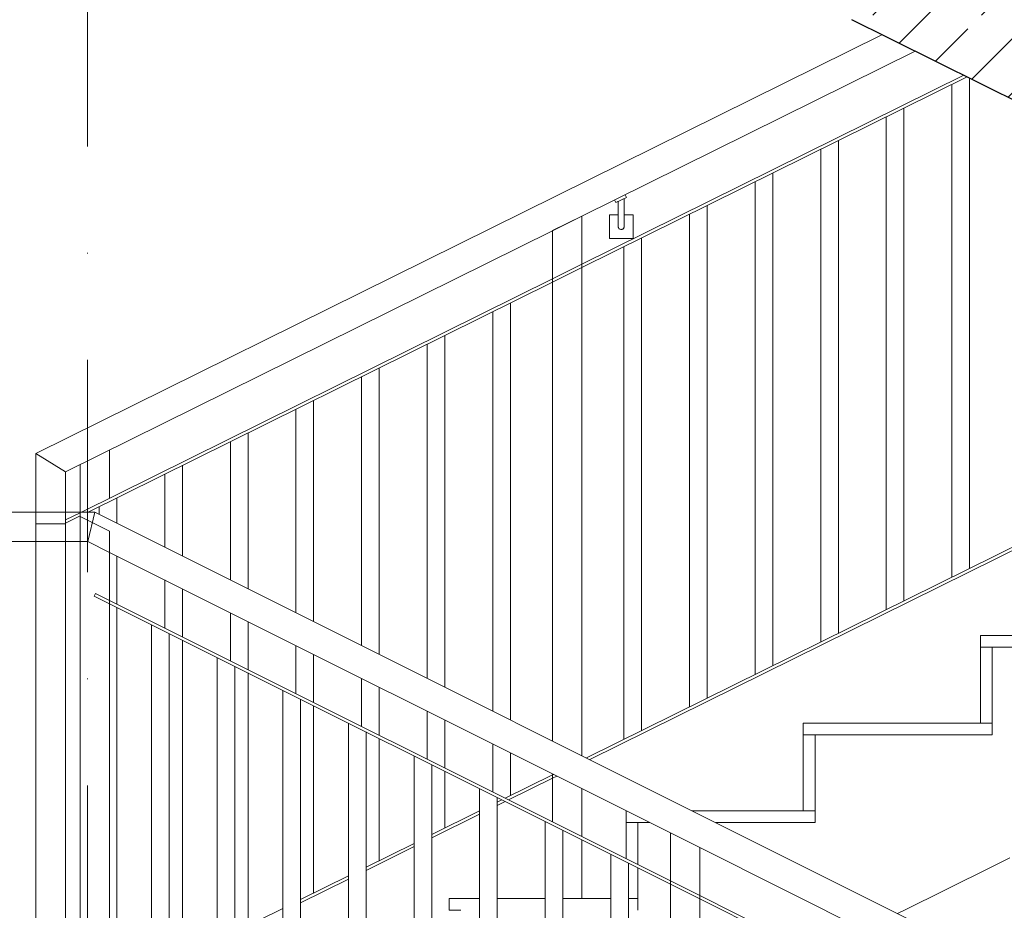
# Model space of a CAD drawing. Header units: centimetres. Extents: x -1103 to 10505, y -997 to 1780.
# Tile 74 of 107: x 8968 to 9135, y 581 to 731. Entities that reach past the tile are written whole.
import ezdxf
from ezdxf.enums import TextEntityAlignment as Align

# ---------------------------------------------------------------- set-up
doc = ezdxf.new("R2010")
doc.units = ezdxf.units.CM
doc.header["$LTSCALE"] = 0.1
doc.header["$MEASUREMENT"] = 0
doc.linetypes.add('Kropki i Kreski', pattern=[720, 360, -180, 0, -180])
doc.linetypes.add('Wipeout_Contour', pattern=[1000, 0, -1000])
for name, color, linetype in [('2_barierki.K_IR', 7, 'Continuous'), ('2_schody.K_IR', 7, 'Continuous'), ('4_osie.ISTN', 7, 'Continuous')]:
    doc.layers.add(name, color=color, linetype=linetype)
doc.styles.add('GENERATED_STYLE_1', font='txt')

# ---------------------------------------------------------------- blocks, each defined once
blk = doc.blocks.new('ElemPrzekroju_803_2', base_point=(10358.23, -421.51))
at = {"layer": '2_schody.K_IR', "color": 7, "linetype": 'Continuous', "lineweight": 15}
for p, q in [((9046.04, 582.54), (9040.87, 582.54)), ((9040.87, 580.54), (9040.87, 582.54)), ((9057.15, 582.54), (9049.04, 582.54)), ((9068.26, 582.54), (9060.15, 582.54)), ((9042.87, 580.54), (9040.87, 580.54))]:
    blk.add_line(p, q, dxfattribs=at)
blk = doc.blocks.new('ElemPrzekroju_804_2', base_point=(10358.23, -421.51))
at = {"layer": '2_schody.K_IR', "color": 7, "linetype": 'Continuous', "lineweight": 15}
for p, q in [((9070.89, 597.39), (9070.87, 597.39)), ((9070.87, 595.39), (9070.87, 597.39)), ((9100.87, 597.39), (9082.07, 597.39)), ((9072.87, 595.39), (9070.87, 595.39))]:
    blk.add_line(p, q, dxfattribs=at)
blk = doc.blocks.new('ElemPrzekroju_805_2', base_point=(10358.23, -421.51))
at = {"layer": '2_schody.K_IR', "color": 7, "linetype": 'Continuous', "lineweight": 15}
for p, q in [((9130.87, 612.24), (9100.87, 612.24)), ((9100.87, 610.24), (9100.87, 612.24)), ((9102.87, 610.24), (9100.87, 610.24))]:
    blk.add_line(p, q, dxfattribs=at)
blk = doc.blocks.new('ElemPrzekroju_806_2', base_point=(10358.23, -421.51))
at = {"layer": '2_schody.K_IR', "color": 7, "linetype": 'Continuous', "lineweight": 15}
for p, q in [((9160.87, 627.09), (9130.87, 627.09)), ((9130.87, 625.09), (9130.87, 627.09)), ((9132.87, 625.09), (9130.87, 625.09))]:
    blk.add_line(p, q, dxfattribs=at)
blk = doc.blocks.new('ElemPrzekroju_820_2', base_point=(10358.23, -421.51))
at = {"layer": '2_schody.K_IR', "color": 7, "linetype": 'Continuous', "lineweight": 15}
for p, q in [((9132.87, 610.24), (9132.87, 625.09)), ((9162.87, 625.09), (9132.87, 625.09)), ((9102.87, 595.39), (9102.87, 610.24)), ((9132.87, 610.24), (9102.87, 610.24)), ((9072.87, 588.27), (9072.87, 595.39)), ((9074.89, 595.39), (9072.87, 595.39)), ((9102.87, 595.39), (9086.07, 595.39)), ((9130.87, 586.93), (9135.87, 589.41)), ((9072.87, 580.54), (9072.87, 587.71)), ((9127.12, 585.08), (9130.87, 586.93)), ((9123.37, 583.22), (9127.12, 585.08)), ((9120.87, 581.98), (9122.12, 582.6)), ((9122.12, 582.6), (9123.37, 583.22)), ((9116.86, 579.99), (9118.37, 580.74)), ((9118.37, 580.74), (9120.87, 581.98))]:
    blk.add_line(p, q, dxfattribs=at)
blk = doc.blocks.new('ElemPrzekroju_821_2', base_point=(10358.23, -421.51))
at = {"color": 254, "linetype": 'Wipeout_Contour', "lineweight": 0, "ltscale": 1180402.804381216}
blk.add_wipeout([(8980.87, 812.99), (8944.19, 812.99), (8987.7, 791.45), (8988.37, 791.12), (8989.05, 790.78), (8995.2, 787.74), (8995.87, 787.41), (8996.55, 787.07), (9002.7, 784.03), (9003.37, 783.69), (9004.05, 783.36), (9010.2, 780.32), (9010.87, 779.98), (9011.77, 779.54), (9019.97, 775.48), (9020.87, 775.03), (9021.77, 774.59), (9029.97, 770.53), (9030.87, 770.08), (9031.77, 769.64), (9039.97, 765.58), (9040.87, 765.13), (9041.55, 764.8), (9047.7, 761.75), (9048.37, 761.42), (9049.05, 761.08), (9055.2, 758.04), (9055.87, 757.71), (9056.55, 757.37), (9062.7, 754.33), (9063.37, 753.99), (9064.05, 753.66), (9070.2, 750.62), (9070.87, 750.28), (9071.77, 749.84), (9079.97, 745.78), (9080.87, 745.33), (9081.77, 744.89), (9089.97, 740.83), (9090.87, 740.38), (9091.77, 739.94), (9099.97, 735.88), (9100.87, 735.43), (9101.55, 735.1), (9107.7, 732.05), (9108.37, 731.72), (9109.05, 731.38), (9115.2, 728.34), (9115.87, 728.01), (9116.55, 727.67), (9122.7, 724.63), (9123.37, 724.29), (9124.05, 723.96), (9130.2, 720.92), (9130.87, 720.58), (9131.55, 720.25), (9137.7, 717.2), (9138.37, 716.87), (9139.05, 716.53), (9145.2, 713.49), (9145.87, 713.16), (9146.55, 712.82), (9152.7, 709.78), (9153.37, 709.44), (9154.05, 709.11), (9160.2, 706.07), (9160.87, 705.73), (9161.55, 705.4), (9167.7, 702.35), (9168.37, 702.02), (9168.6, 701.91), (9170.65, 700.89), (9170.87, 700.78), (9171.32, 700.56), (9175.42, 698.53), (9175.87, 698.31), (9176.32, 698.08), (9180.42, 696.05), (9180.87, 695.83), (9181.1, 695.72), (9183.15, 694.71), (9183.37, 694.59), (9184.05, 694.26), (9190.2, 691.22), (9190.87, 690.88), (9191.55, 690.55), (9197.7, 687.5), (9198.37, 687.17), (9198.6, 687.06), (9200.65, 686.04), (9200.87, 685.93), (9201.32, 685.71), (9205.42, 683.68), (9205.87, 683.46), (9206.32, 683.23), (9210.42, 681.2), (9210.87, 680.98), (9211.1, 680.87), (9213.15, 679.86), (9213.37, 679.74), (9214.05, 679.41), (9220.2, 676.37), (9220.87, 676.03), (9221.77, 675.59), (9229.97, 671.53), (9230.87, 671.08), (9231.77, 670.64), (9239.97, 666.58), (9240.87, 666.13), (9241.77, 665.69), (9248.87, 662.17), (9248.87, 699.34), (9218.87, 699.34), (9218.87, 714.19), (9188.87, 714.19), (9188.87, 729.04), (9158.87, 729.04), (9158.87, 743.89), (9128.87, 743.89), (9128.87, 758.74), (9098.87, 758.74), (9098.87, 773.59), (9068.87, 773.59), (9068.87, 788.44), (9038.87, 788.44), (9038.87, 803.29), (9008.87, 803.29), (9008.87, 817.99), (8980.87, 817.99)], dxfattribs=at).dxf.layer = '2_schody.K_IR'
at = {"layer": '2_schody.K_IR', "linetype": 'Continuous', "lineweight": 0, "true_color": 0x000000}
h = blk.add_hatch(dxfattribs=at)
h.set_pattern_fill('Beton_zbrojony_0002', color=18, style=0, pattern_type=2)
h.set_pattern_definition([(45, (10358.23, -421.512), (-9.19239, 9.19239), []), (45, (10353.634, -416.916), (-9.19239, 9.19239), [9.75, -3.25])])
h.paths.add_polyline_path([(8980.87, 812.99), (8944.19, 812.99), (8987.7, 791.45), (8988.37, 791.12), (8989.05, 790.78), (8995.2, 787.74), (8995.87, 787.41), (8996.55, 787.07), (9002.7, 784.03), (9003.37, 783.69), (9004.05, 783.36), (9010.2, 780.32), (9010.87, 779.98), (9011.77, 779.54), (9019.97, 775.48), (9020.87, 775.03), (9021.77, 774.59), (9029.97, 770.53), (9030.87, 770.08), (9031.77, 769.64), (9039.97, 765.58), (9040.87, 765.13), (9041.55, 764.8), (9047.7, 761.75), (9048.37, 761.42), (9049.05, 761.08), (9055.2, 758.04), (9055.87, 757.71), (9056.55, 757.37), (9062.7, 754.33), (9063.37, 753.99), (9064.05, 753.66), (9070.2, 750.62), (9070.87, 750.28), (9071.77, 749.84), (9079.97, 745.78), (9080.87, 745.33), (9081.77, 744.89), (9089.97, 740.83), (9090.87, 740.38), (9091.77, 739.94), (9099.97, 735.88), (9100.87, 735.43), (9101.55, 735.1), (9107.7, 732.05), (9108.37, 731.72), (9109.05, 731.38), (9115.2, 728.34), (9115.87, 728.01), (9116.55, 727.67), (9122.7, 724.63), (9123.37, 724.29), (9124.05, 723.96), (9130.2, 720.92), (9130.87, 720.58), (9131.55, 720.25), (9137.7, 717.2), (9138.37, 716.87), (9139.05, 716.53), (9145.2, 713.49), (9145.87, 713.16), (9146.55, 712.82), (9152.7, 709.78), (9153.37, 709.44), (9154.05, 709.11), (9160.2, 706.07), (9160.87, 705.73), (9161.55, 705.4), (9167.7, 702.35), (9168.37, 702.02), (9168.6, 701.91), (9170.65, 700.89), (9170.87, 700.78), (9171.32, 700.56), (9175.42, 698.53), (9175.87, 698.31), (9176.32, 698.08), (9180.42, 696.05), (9180.87, 695.83), (9181.1, 695.72), (9183.15, 694.71), (9183.37, 694.59), (9184.05, 694.26), (9190.2, 691.22), (9190.87, 690.88), (9191.55, 690.55), (9197.7, 687.5), (9198.37, 687.17), (9198.6, 687.06), (9200.65, 686.04), (9200.87, 685.93), (9201.32, 685.71), (9205.42, 683.68), (9205.87, 683.46), (9206.32, 683.23), (9210.42, 681.2), (9210.87, 680.98), (9211.1, 680.87), (9213.15, 679.86), (9213.37, 679.74), (9214.05, 679.41), (9220.2, 676.37), (9220.87, 676.03), (9221.77, 675.59), (9229.97, 671.53), (9230.87, 671.08), (9231.77, 670.64), (9239.97, 666.58), (9240.87, 666.13), (9241.77, 665.69), (9248.87, 662.17), (9248.87, 699.34), (9218.87, 699.34), (9218.87, 714.19), (9188.87, 714.19), (9188.87, 729.04), (9158.87, 729.04), (9158.87, 743.89), (9128.87, 743.89), (9128.87, 758.74), (9098.87, 758.74), (9098.87, 773.59), (9068.87, 773.59), (9068.87, 788.44), (9038.87, 788.44), (9038.87, 803.29), (9008.87, 803.29), (9008.87, 817.99), (8980.87, 817.99)])
at = {"layer": '2_schody.K_IR', "color": 7, "linetype": 'Continuous', "lineweight": 30, "flags": 128}
blk.add_lwpolyline([(9109.05, 731.38), (9115.2, 728.34), (9115.87, 728.01), (9116.55, 727.67), (9122.7, 724.63), (9123.37, 724.29), (9124.05, 723.96), (9130.2, 720.92), (9130.87, 720.58), (9131.55, 720.25), (9137.7, 717.2)], dxfattribs=at)
blk = doc.blocks.new('ElemPrzekroju_989_2', base_point=(10358.23, -421.51))
at = {"layer": '2_schody.K_IR', "color": 7, "linetype": 'Continuous', "lineweight": 15}
for p, q in [((9070.87, 589.27), (9070.87, 595.39)), ((9072.87, 582.54), (9071.26, 582.54))]:
    blk.add_line(p, q, dxfattribs=at)
blk = doc.blocks.new('ElemPrzekroju_990_2', base_point=(10358.23, -421.51))
at = {"layer": '2_schody.K_IR', "color": 7, "linetype": 'Continuous', "lineweight": 15}
for p, q in [((9100.87, 597.39), (9100.87, 610.24)), ((9102.87, 597.39), (9100.87, 597.39))]:
    blk.add_line(p, q, dxfattribs=at)
blk = doc.blocks.new('ElemPrzekroju_991_2', base_point=(10358.23, -421.51))
at = {"layer": '2_schody.K_IR', "color": 7, "linetype": 'Continuous', "lineweight": 15}
for p, q in [((9130.87, 612.24), (9130.87, 625.09)), ((9132.87, 612.24), (9130.87, 612.24))]:
    blk.add_line(p, q, dxfattribs=at)
blk = doc.blocks.new('ElemPrzekroju_1086_2', base_point=(10358.23, -421.51))
at = {"layer": '2_barierki.K_IR', "color": 7, "linetype": 'Continuous', "lineweight": 15}
for p, q in [((8970.87, 647.99), (8815.87, 647.99)), ((8978.37, 647.99), (8975.87, 647.99)), ((8970.87, 642.99), (8815.87, 642.99)), ((8978.37, 642.99), (8975.87, 642.99))]:
    blk.add_line(p, q, dxfattribs=at)
at = {"layer": '2_barierki.K_IR', "color": 7, "linetype": 'Continuous', "lineweight": 0}
for p, q in [((8843.62, 642.49), (8843.62, 642.99)), ((8843.62, 642.49), (8845.62, 642.49)), ((8844.12, 642.49), (8844.12, 640.99)), ((8845.12, 642.49), (8845.12, 640.99)), ((8845.62, 642.49), (8845.62, 642.99)), ((8943.62, 642.49), (8943.62, 642.99)), ((8943.62, 642.49), (8945.62, 642.49)), ((8944.12, 642.49), (8944.12, 640.99)), ((8945.12, 642.49), (8945.12, 640.99)), ((8945.62, 642.49), (8945.62, 642.99)), ((8844.12, 640.99), (8844.12, 640.47)), ((8845.12, 640.99), (8845.12, 640.47)), ((8944.12, 640.99), (8944.12, 640.47)), ((8945.12, 640.99), (8945.12, 640.47)), ((8842.62, 635.99), (8842.62, 639.99)), ((8842.62, 639.99), (8844.12, 639.99)), ((8844.12, 640.47), (8844.12, 639.96)), ((8844.12, 639.96), (8844.12, 639.49)), ((8844.12, 639.49), (8844.12, 639.06)), ((8844.12, 639.06), (8844.12, 638.69)), ((8845.12, 640.47), (8845.12, 639.96)), ((8845.12, 639.99), (8846.62, 639.99)), ((8845.12, 639.96), (8845.12, 639.49)), ((8845.12, 639.49), (8845.12, 639.06)), ((8845.12, 639.06), (8845.12, 638.69)), ((8846.62, 639.99), (8846.62, 635.99)), ((8942.62, 635.99), (8942.62, 639.99)), ((8942.62, 639.99), (8944.12, 639.99)), ((8944.12, 640.47), (8944.12, 639.96)), ((8944.12, 639.96), (8944.12, 639.49)), ((8944.12, 639.49), (8944.12, 639.06)), ((8944.12, 639.06), (8944.12, 638.69)), ((8945.12, 640.47), (8945.12, 639.96)), ((8945.12, 639.99), (8946.62, 639.99)), ((8945.12, 639.96), (8945.12, 639.49)), ((8945.12, 639.49), (8945.12, 639.06)), ((8945.12, 639.06), (8945.12, 638.69)), ((8946.62, 639.99), (8946.62, 635.99)), ((8844.12, 638.69), (8844.12, 638.39)), ((8844.12, 638.39), (8844.12, 638.17)), ((8844.12, 638.17), (8844.12, 638.03)), ((8844.12, 638.03), (8844.12, 637.99)), ((8844.13, 637.9), (8844.12, 637.99)), ((8844.15, 637.82), (8844.13, 637.9)), ((8844.19, 637.74), (8844.15, 637.82)), ((8844.24, 637.67), (8844.19, 637.74)), ((8844.3, 637.6), (8844.24, 637.67)), ((8844.37, 637.55), (8844.3, 637.6)), ((8844.45, 637.52), (8844.37, 637.55)), ((8844.54, 637.5), (8844.45, 637.52)), ((8844.62, 637.49), (8844.54, 637.5)), ((8844.71, 637.5), (8844.62, 637.49)), ((8844.79, 637.52), (8844.71, 637.5)), ((8844.87, 637.55), (8844.79, 637.52)), ((8844.94, 637.6), (8844.87, 637.55)), ((8845.01, 637.67), (8844.94, 637.6)), ((8845.06, 637.74), (8845.01, 637.67)), ((8845.09, 637.82), (8845.06, 637.74)), ((8845.11, 637.9), (8845.09, 637.82)), ((8845.12, 637.99), (8845.11, 637.9)), ((8845.12, 638.69), (8845.12, 638.39)), ((8845.12, 638.39), (8845.12, 638.17)), ((8845.12, 638.17), (8845.12, 638.03)), ((8845.12, 638.03), (8845.12, 637.99)), ((8944.12, 638.69), (8944.12, 638.39)), ((8944.12, 638.39), (8944.12, 638.17)), ((8944.12, 638.17), (8944.12, 638.03)), ((8944.12, 638.03), (8944.12, 637.99)), ((8944.13, 637.9), (8944.12, 637.99)), ((8944.15, 637.82), (8944.13, 637.9)), ((8944.19, 637.74), (8944.15, 637.82)), ((8944.24, 637.67), (8944.19, 637.74)), ((8944.3, 637.6), (8944.24, 637.67)), ((8944.37, 637.55), (8944.3, 637.6)), ((8944.45, 637.52), (8944.37, 637.55)), ((8944.54, 637.5), (8944.45, 637.52)), ((8944.62, 637.49), (8944.54, 637.5)), ((8944.71, 637.5), (8944.62, 637.49)), ((8944.79, 637.52), (8944.71, 637.5)), ((8944.87, 637.55), (8944.79, 637.52)), ((8944.94, 637.6), (8944.87, 637.55)), ((8945.01, 637.67), (8944.94, 637.6)), ((8945.06, 637.74), (8945.01, 637.67)), ((8945.09, 637.82), (8945.06, 637.74)), ((8945.11, 637.9), (8945.09, 637.82)), ((8945.12, 637.99), (8945.11, 637.9)), ((8945.12, 638.69), (8945.12, 638.39)), ((8945.12, 638.39), (8945.12, 638.17)), ((8945.12, 638.17), (8945.12, 638.03)), ((8945.12, 638.03), (8945.12, 637.99)), ((8846.62, 635.99), (8842.62, 635.99)), ((8946.62, 635.99), (8942.62, 635.99))]:
    blk.add_line(p, q, dxfattribs=at)
blk = doc.blocks.new('ElemPrzekroju_1089_2', base_point=(10358.23, -421.51))
at = {"layer": '2_barierki.K_IR', "color": 7, "linetype": 'Continuous', "lineweight": 0}
for p, q in [((9069.14, 700.39), (9068.92, 700.84)), ((9069.14, 700.39), (9070.93, 701.28)), ((9069.53, 700.59), (9069.53, 699.34)), ((9070.53, 701.08), (9070.53, 699.34)), ((9070.93, 701.28), (9070.71, 701.73)), ((9069.53, 699.34), (9069.53, 698.81)), ((9070.53, 699.34), (9070.53, 698.81)), ((9068.03, 694.34), (9068.03, 698.34)), ((9068.03, 698.34), (9069.53, 698.34)), ((9069.53, 698.81), (9069.53, 698.31)), ((9069.53, 698.31), (9069.53, 697.84)), ((9069.53, 697.84), (9069.53, 697.41)), ((9069.53, 697.41), (9069.53, 697.04)), ((9070.53, 698.81), (9070.53, 698.31)), ((9070.53, 698.34), (9072.03, 698.34)), ((9070.53, 698.31), (9070.53, 697.84)), ((9070.53, 697.84), (9070.53, 697.41)), ((9070.53, 697.41), (9070.53, 697.04)), ((9072.03, 698.34), (9072.03, 694.34)), ((9069.53, 697.04), (9069.53, 696.74)), ((9069.53, 696.74), (9069.53, 696.52)), ((9069.53, 696.52), (9069.53, 696.38)), ((9069.53, 696.38), (9069.53, 696.34)), ((9069.54, 696.25), (9069.53, 696.34)), ((9069.56, 696.16), (9069.54, 696.25)), ((9069.6, 696.09), (9069.56, 696.16)), ((9069.65, 696.01), (9069.6, 696.09)), ((9069.71, 695.95), (9069.65, 696.01)), ((9069.78, 695.9), (9069.71, 695.95)), ((9069.86, 695.87), (9069.78, 695.9)), ((9069.95, 695.84), (9069.86, 695.87)), ((9070.03, 695.84), (9069.95, 695.84)), ((9070.12, 695.84), (9070.03, 695.84)), ((9070.2, 695.87), (9070.12, 695.84)), ((9070.28, 695.9), (9070.2, 695.87)), ((9070.35, 695.95), (9070.28, 695.9)), ((9070.42, 696.01), (9070.35, 695.95)), ((9070.47, 696.09), (9070.42, 696.01)), ((9070.5, 696.16), (9070.47, 696.09)), ((9070.53, 696.25), (9070.5, 696.16)), ((9070.53, 697.04), (9070.53, 696.74)), ((9070.53, 696.74), (9070.53, 696.52)), ((9070.53, 696.52), (9070.53, 696.38)), ((9070.53, 696.38), (9070.53, 696.34)), ((9070.53, 696.34), (9070.53, 696.25)), ((9072.03, 694.34), (9068.03, 694.34))]:
    blk.add_line(p, q, dxfattribs=at)
blk = doc.blocks.new('ElemPrzekroju_1090_2', base_point=(10358.23, -421.51))
at = {"layer": '2_barierki.K_IR', "color": 7, "linetype": 'Continuous', "lineweight": 15}
for p, q in [((8983.37, 658.5), (8983.37, 650.35)), ((8978.37, 656.02), (8978.37, 647.99))]:
    blk.add_line(p, q, dxfattribs=at)
blk = doc.blocks.new('ElemPrzekroju_1104_2', base_point=(10358.23, -421.51))
at = {"layer": '2_barierki.K_IR', "color": 7, "linetype": 'Continuous', "lineweight": 0}
for p, q in [((8970.87, 647.99), (8970.87, 642.99)), ((8975.87, 647.99), (8970.87, 647.99)), ((8975.87, 642.99), (8975.87, 647.99)), ((8970.87, 642.99), (8975.87, 642.99))]:
    blk.add_line(p, q, dxfattribs=at)
blk = doc.blocks.new('ElemPrzekroju_1109_2', base_point=(10358.23, -421.51))
at = {"layer": '2_barierki.K_IR', "color": 7, "linetype": 'Continuous', "lineweight": 0}
for p, q in [((8978.37, 647.24), (8978.37, 647.99)), ((8980.87, 647.99), (8978.37, 647.99)), ((8979.69, 642.99), (8978.37, 642.99))]:
    blk.add_line(p, q, dxfattribs=at)
blk = doc.blocks.new('ElemPrzekroju_1905_2', base_point=(10358.23, -421.51))
at = {"layer": '2_barierki.K_IR', "color": 7, "linetype": 'Continuous', "lineweight": 0}
for p, q in [((8970.87, 647.99), (8970.87, 657.89)), ((8975.87, 647.99), (8975.87, 654.78))]:
    blk.add_line(p, q, dxfattribs=at)
blk = doc.blocks.new('ElemPrzekroju_1906_2', base_point=(10358.23, -421.51))
at = {"layer": '2_barierki.K_IR', "color": 7, "linetype": 'Continuous', "lineweight": 0}
for p, q in [((8970.87, 657.89), (9114.2, 728.83)), ((9063.38, 698.1), (9119.83, 726.05)), ((9058.38, 695.62), (9063.38, 698.1)), ((8975.87, 654.78), (9058.38, 695.62)), ((8970.87, 657.89), (8975.87, 654.78))]:
    blk.add_line(p, q, dxfattribs=at)
blk = doc.blocks.new('ElemPrzekroju_1907_2', base_point=(10358.23, -421.51))
at = {"layer": '2_barierki.K_IR', "color": 7, "linetype": 'Continuous', "lineweight": 0}
for p, q in [((9064.16, 606.34), (9158.38, 652.98)), ((9064.72, 606.06), (9158.38, 652.42)), ((9050.37, 599.52), (9058.38, 603.48)), ((9050.93, 599.24), (9058.38, 602.92)), ((9058.38, 603.48), (9058.54, 603.56)), ((9058.38, 602.92), (9059.1, 603.28)), ((9049.04, 598.86), (9049.81, 599.24)), ((9049.04, 598.3), (9050.37, 598.96)), ((9037.93, 593.36), (9046.04, 597.37)), ((9037.93, 592.8), (9046.04, 596.82)), ((9026.82, 587.86), (9034.93, 591.87)), ((9026.82, 587.3), (9034.93, 591.32)), ((9015.71, 582.36), (9023.82, 586.37)), ((9015.71, 581.8), (9023.82, 585.82)), ((9004.59, 576.86), (9012.71, 580.87))]:
    blk.add_line(p, q, dxfattribs=at)
blk = doc.blocks.new('ElemPrzekroju_1908_2', base_point=(10358.23, -421.51))
at = {"layer": '2_barierki.K_IR', "color": 7, "linetype": 'Continuous', "lineweight": 0}
for p, q in [((9063.38, 689.96), (9128.06, 721.97)), ((9063.38, 689.4), (9128.62, 721.7)), ((9058.38, 687.48), (9063.38, 689.96)), ((9058.38, 686.92), (9063.38, 689.4)), ((8978.59, 647.99), (9058.38, 687.48)), ((8979.72, 647.99), (9058.38, 686.92)), ((8975.87, 646.64), (8978.37, 647.88)), ((8975.87, 646.08), (8978.37, 647.32))]:
    blk.add_line(p, q, dxfattribs=at)
blk = doc.blocks.new('ElemPrzekroju_1913_2', base_point=(10358.23, -421.51))
at = {"layer": '2_barierki.K_IR', "color": 7, "linetype": 'Continuous', "lineweight": 0}
for p, q in [((9058.38, 695.64), (9063.38, 698.12)), ((9063.38, 698.1), (9063.38, 698.12)), ((9063.38, 689.96), (9063.38, 698.1)), ((9058.38, 695.62), (9058.38, 695.64)), ((9058.38, 687.48), (9058.38, 695.62)), ((9063.38, 689.4), (9063.38, 689.96)), ((9063.38, 606.74), (9063.38, 689.4)), ((9058.38, 686.92), (9058.38, 687.48)), ((9058.38, 609.24), (9058.38, 686.92)), ((9058.38, 603.48), (9058.38, 603.64)), ((9058.38, 602.92), (9058.38, 603.48)), ((9058.38, 595.51), (9058.38, 602.92)), ((9063.38, 593.01), (9063.38, 601.14)), ((9063.38, 582.54), (9063.38, 592.46))]:
    blk.add_line(p, q, dxfattribs=at)
blk = doc.blocks.new('ElemPrzekroju_1914_2', base_point=(10358.23, -421.51))
at = {"layer": '2_barierki.K_IR', "color": 7, "linetype": 'Continuous', "lineweight": 0}
for p, q in [((8981.6, 647.62), (8981.6, 648.92)), ((8984.6, 646.12), (8984.6, 650.4)), ((8984.6, 632.4), (8984.6, 640.53)), ((8984.6, 566.96), (8984.6, 631.84))]:
    blk.add_line(p, q, dxfattribs=at)
blk = doc.blocks.new('ElemPrzekroju_1915_2', base_point=(10358.23, -421.51))
at = {"layer": '2_barierki.K_IR', "color": 7, "linetype": 'Continuous', "lineweight": 0}
for p, q in [((8995.71, 640.57), (8995.71, 655.9)), ((8992.71, 642.07), (8992.71, 654.42)), ((8992.71, 628.35), (8992.71, 636.48)), ((8995.71, 626.85), (8995.71, 634.98)), ((8995.71, 572.46), (8995.71, 626.29))]:
    blk.add_line(p, q, dxfattribs=at)
blk = doc.blocks.new('ElemPrzekroju_1916_2', base_point=(10358.23, -421.51))
at = {"layer": '2_barierki.K_IR', "color": 7, "linetype": 'Continuous', "lineweight": 0}
for p, q in [((9006.82, 635.01), (9006.82, 661.4)), ((9003.82, 636.51), (9003.82, 659.92)), ((9003.82, 622.79), (9003.82, 630.92)), ((9006.82, 621.29), (9006.82, 629.42)), ((9006.82, 577.96), (9006.82, 620.73))]:
    blk.add_line(p, q, dxfattribs=at)
blk = doc.blocks.new('ElemPrzekroju_1917_2', base_point=(10358.23, -421.51))
at = {"layer": '2_barierki.K_IR', "color": 7, "linetype": 'Continuous', "lineweight": 0}
for p, q in [((9017.93, 629.46), (9017.93, 666.9)), ((9014.93, 630.96), (9014.93, 665.42)), ((9014.93, 617.24), (9014.93, 625.37)), ((9017.93, 615.74), (9017.93, 623.87)), ((9017.93, 583.46), (9017.93, 615.18))]:
    blk.add_line(p, q, dxfattribs=at)
blk = doc.blocks.new('ElemPrzekroju_1918_2', base_point=(10358.23, -421.51))
at = {"layer": '2_barierki.K_IR', "color": 7, "linetype": 'Continuous', "lineweight": 0}
for p, q in [((9029.04, 623.9), (9029.04, 672.4)), ((9026.04, 625.4), (9026.04, 670.92)), ((9026.04, 611.68), (9026.04, 619.81)), ((9029.04, 610.18), (9029.04, 618.31)), ((9029.04, 588.96), (9029.04, 609.62))]:
    blk.add_line(p, q, dxfattribs=at)
blk = doc.blocks.new('ElemPrzekroju_1919_2', base_point=(10358.23, -421.51))
at = {"layer": '2_barierki.K_IR', "color": 7, "linetype": 'Continuous', "lineweight": 0}
for p, q in [((9040.15, 618.35), (9040.15, 677.9)), ((9037.15, 619.85), (9037.15, 676.42)), ((9037.15, 606.13), (9037.15, 614.26)), ((9040.15, 604.63), (9040.15, 612.76)), ((9040.15, 594.46), (9040.15, 604.07))]:
    blk.add_line(p, q, dxfattribs=at)
blk = doc.blocks.new('ElemPrzekroju_1920_2', base_point=(10358.23, -421.51))
at = {"layer": '2_barierki.K_IR', "color": 7, "linetype": 'Continuous', "lineweight": 0}
for p, q in [((9051.27, 612.79), (9051.27, 683.4)), ((9048.27, 614.29), (9048.27, 681.92)), ((9048.27, 600.57), (9048.27, 608.7)), ((9051.27, 599.96), (9051.27, 607.2))]:
    blk.add_line(p, q, dxfattribs=at)
blk = doc.blocks.new('ElemPrzekroju_1922_2', base_point=(10358.23, -421.51))
at = {"layer": '2_barierki.K_IR', "color": 7, "linetype": 'Continuous', "lineweight": 0}
for p, q in [((9073.49, 610.96), (9073.49, 694.4)), ((9070.49, 609.48), (9070.49, 692.92))]:
    blk.add_line(p, q, dxfattribs=at)
blk = doc.blocks.new('ElemPrzekroju_1923_2', base_point=(10358.23, -421.51))
at = {"layer": '2_barierki.K_IR', "color": 7, "linetype": 'Continuous', "lineweight": 0}
for p, q in [((9084.6, 616.46), (9084.6, 699.9)), ((9081.6, 614.98), (9081.6, 698.42))]:
    blk.add_line(p, q, dxfattribs=at)
blk = doc.blocks.new('ElemPrzekroju_1924_2', base_point=(10358.23, -421.51))
at = {"layer": '2_barierki.K_IR', "color": 7, "linetype": 'Continuous', "lineweight": 0}
for p, q in [((9092.71, 620.48), (9092.71, 703.92)), ((9095.71, 621.96), (9095.71, 705.4))]:
    blk.add_line(p, q, dxfattribs=at)
blk = doc.blocks.new('ElemPrzekroju_1925_2', base_point=(10358.23, -421.51))
at = {"layer": '2_barierki.K_IR', "color": 7, "linetype": 'Continuous', "lineweight": 0}
for p, q in [((9106.82, 627.46), (9106.82, 710.9)), ((9103.82, 625.98), (9103.82, 709.42))]:
    blk.add_line(p, q, dxfattribs=at)
blk = doc.blocks.new('ElemPrzekroju_1926_2', base_point=(10358.23, -421.51))
at = {"layer": '2_barierki.K_IR', "color": 7, "linetype": 'Continuous', "lineweight": 0}
for p, q in [((9117.93, 632.96), (9117.93, 716.4)), ((9114.93, 631.48), (9114.93, 714.92))]:
    blk.add_line(p, q, dxfattribs=at)
blk = doc.blocks.new('ElemPrzekroju_1927_2', base_point=(10358.23, -421.51))
at = {"layer": '2_barierki.K_IR', "color": 7, "linetype": 'Continuous', "lineweight": 0}
for p, q in [((9129.04, 638.46), (9129.04, 721.49)), ((9126.04, 636.98), (9126.04, 720.42))]:
    blk.add_line(p, q, dxfattribs=at)
blk = doc.blocks.new('ElemPrzekroju_1963_2', base_point=(10358.23, -421.51))
at = {"layer": '2_barierki.K_IR', "color": 7, "linetype": 'Continuous', "lineweight": 0}
for p, q in [((8970.87, 645.99), (8975.87, 645.99)), ((8970.87, 537.99), (8970.87, 642.99)), ((8975.87, 537.99), (8975.87, 642.99))]:
    blk.add_line(p, q, dxfattribs=at)
blk = doc.blocks.new('ElemPrzekroju_1971_2', base_point=(10358.23, -421.51))
at = {"layer": '2_barierki.K_IR', "color": 7, "linetype": 'Continuous', "lineweight": 0}
for p, q in [((8979.69, 642.99), (8980.87, 647.99)), ((9260.87, 507.99), (8980.87, 647.99)), ((8983.37, 641.15), (8979.69, 642.99)), ((9078.37, 593.65), (8983.37, 641.15)), ((9083.37, 591.15), (9078.37, 593.65)), ((9178.37, 543.65), (9083.37, 591.15))]:
    blk.add_line(p, q, dxfattribs=at)
blk = doc.blocks.new('ElemPrzekroju_1973_2', base_point=(10358.23, -421.51))
at = {"layer": '2_barierki.K_IR', "color": 7, "linetype": 'Continuous', "lineweight": 0}
for p, q in [((8980.76, 633.76), (8980.98, 634.21)), ((8983.37, 633.02), (8980.98, 634.21)), ((8983.37, 632.46), (8980.76, 633.76)), ((9078.37, 585.52), (8983.37, 633.02)), ((9078.37, 584.96), (8983.37, 632.46)), ((9083.37, 583.02), (9078.37, 585.52)), ((9083.37, 582.46), (9078.37, 584.96)), ((9178.37, 535.52), (9083.37, 583.02)), ((9178.37, 534.96), (9083.37, 582.46))]:
    blk.add_line(p, q, dxfattribs=at)
blk = doc.blocks.new('ElemPrzekroju_2007_2', base_point=(10358.23, -421.51))
at = {"layer": '2_barierki.K_IR', "color": 7, "linetype": 'Continuous', "lineweight": 0}
for p, q in [((9078.37, 593.68), (9083.37, 591.18)), ((9078.37, 593.65), (9078.37, 593.68)), ((9078.37, 585.52), (9078.37, 593.65)), ((9083.37, 591.15), (9083.37, 591.18)), ((9083.37, 583.02), (9083.37, 591.15)), ((9078.37, 584.96), (9078.37, 585.52)), ((9078.37, 501.52), (9078.37, 584.96)), ((9083.37, 582.46), (9083.37, 583.02)), ((9083.37, 499.02), (9083.37, 582.46)), ((9078.37, 500.96), (9078.37, 501.52)), ((9078.37, 477.99), (9078.37, 500.96)), ((9083.37, 498.46), (9083.37, 499.02)), ((9083.37, 477.99), (9083.37, 498.46))]:
    blk.add_line(p, q, dxfattribs=at)
blk = doc.blocks.new('ElemPrzekroju_2016_2', base_point=(10358.23, -421.51))
at = {"layer": '2_barierki.K_IR', "color": 7, "linetype": 'Continuous', "lineweight": 0}
for p, q in [((9068.26, 506.57), (9068.26, 590.01)), ((9071.26, 505.07), (9071.26, 588.51))]:
    blk.add_line(p, q, dxfattribs=at)
blk = doc.blocks.new('ElemPrzekroju_2017_2', base_point=(10358.23, -421.51))
at = {"layer": '2_barierki.K_IR', "color": 7, "linetype": 'Continuous', "lineweight": 0}
for p, q in [((9057.15, 512.13), (9057.15, 595.57)), ((9060.15, 510.63), (9060.15, 594.07))]:
    blk.add_line(p, q, dxfattribs=at)
blk = doc.blocks.new('ElemPrzekroju_2018_2', base_point=(10358.23, -421.51))
at = {"layer": '2_barierki.K_IR', "color": 7, "linetype": 'Continuous', "lineweight": 0}
for p, q in [((9046.04, 517.68), (9046.04, 601.12)), ((9049.04, 516.18), (9049.04, 599.62))]:
    blk.add_line(p, q, dxfattribs=at)
blk = doc.blocks.new('ElemPrzekroju_2019_2', base_point=(10358.23, -421.51))
at = {"layer": '2_barierki.K_IR', "color": 7, "linetype": 'Continuous', "lineweight": 0}
for p, q in [((9034.93, 523.24), (9034.93, 606.68)), ((9037.93, 521.74), (9037.93, 605.18))]:
    blk.add_line(p, q, dxfattribs=at)
blk = doc.blocks.new('ElemPrzekroju_2020_2', base_point=(10358.23, -421.51))
at = {"layer": '2_barierki.K_IR', "color": 7, "linetype": 'Continuous', "lineweight": 0}
for p, q in [((9023.82, 528.79), (9023.82, 612.24)), ((9026.82, 527.29), (9026.82, 610.74))]:
    blk.add_line(p, q, dxfattribs=at)
blk = doc.blocks.new('ElemPrzekroju_2021_2', base_point=(10358.23, -421.51))
at = {"layer": '2_barierki.K_IR', "color": 7, "linetype": 'Continuous', "lineweight": 0}
for p, q in [((9012.71, 534.35), (9012.71, 617.79)), ((9015.71, 532.85), (9015.71, 616.29))]:
    blk.add_line(p, q, dxfattribs=at)
blk = doc.blocks.new('ElemPrzekroju_2022_2', base_point=(10358.23, -421.51))
at = {"layer": '2_barierki.K_IR', "color": 7, "linetype": 'Continuous', "lineweight": 0}
for p, q in [((9001.59, 539.91), (9001.59, 623.35)), ((9004.59, 538.41), (9004.59, 621.85))]:
    blk.add_line(p, q, dxfattribs=at)
blk = doc.blocks.new('ElemPrzekroju_2023_2', base_point=(10358.23, -421.51))
at = {"layer": '2_barierki.K_IR', "color": 7, "linetype": 'Continuous', "lineweight": 0}
for p, q in [((8990.48, 545.46), (8990.48, 628.9)), ((8993.48, 543.96), (8993.48, 627.4))]:
    blk.add_line(p, q, dxfattribs=at)
blk = doc.blocks.new('ElemPrzekroju_2026_2', base_point=(10358.23, -421.51))
at = {"layer": '2_barierki.K_IR', "color": 7, "linetype": 'Continuous', "lineweight": 0}
for p, q in [((8978.37, 647.24), (8983.37, 644.74)), ((8978.37, 537.99), (8978.37, 647.24)), ((8983.37, 641.15), (8983.37, 644.74)), ((8983.37, 633.02), (8983.37, 641.15)), ((8983.37, 632.46), (8983.37, 633.02)), ((8983.37, 549.02), (8983.37, 632.46)), ((8983.37, 548.46), (8983.37, 549.02)), ((8983.37, 522.99), (8983.37, 548.46))]:
    blk.add_line(p, q, dxfattribs=at)
blk = doc.blocks.new('Standardowy znacznik osi[6]_2', base_point=(8979.6, 1278.49))
at = {"layer": '4_osie.ISTN', "color": 252, "linetype": 'Kropki i Kreski', "lineweight": 15}
blk.add_line((8979.6, 1178.49), (8979.6, -721.51), dxfattribs=at)
at = {"layer": '4_osie.ISTN', "color": 252, "lineweight": 0, "style": 'GENERATED_STYLE_1'}
blk.add_attdef('AC_MarkerText_1', text='', height=35, rotation=360, dxfattribs=at).set_placement((8979.6, 1320.49), align=Align.MIDDLE_CENTER)

msp = doc.modelspace()

# ---------------------------------------------------------------- block references
at = {"layer": '2_barierki.K_IR', "lineweight": 0}
for name in ['ElemPrzekroju_1905_2', 'ElemPrzekroju_1090_2', 'ElemPrzekroju_1915_2', 'ElemPrzekroju_1914_2', 'ElemPrzekroju_1086_2', 'ElemPrzekroju_1104_2', 'ElemPrzekroju_1109_2', 'ElemPrzekroju_2026_2', 'ElemPrzekroju_1971_2', 'ElemPrzekroju_1963_2', 'ElemPrzekroju_1973_2', 'ElemPrzekroju_2023_2', 'ElemPrzekroju_2022_2', 'ElemPrzekroju_2021_2', 'ElemPrzekroju_2020_2', 'ElemPrzekroju_2019_2', 'ElemPrzekroju_2018_2', 'ElemPrzekroju_2017_2', 'ElemPrzekroju_2007_2', 'ElemPrzekroju_2016_2']:
    msp.add_blockref(name, (10358.23, -421.51), dxfattribs=at)
at = {"layer": '2_schody.K_IR', "lineweight": 0}
for name in ['ElemPrzekroju_820_2', 'ElemPrzekroju_806_2', 'ElemPrzekroju_991_2', 'ElemPrzekroju_805_2', 'ElemPrzekroju_990_2', 'ElemPrzekroju_804_2', 'ElemPrzekroju_989_2', 'ElemPrzekroju_803_2']:
    msp.add_blockref(name, (10358.23, -421.51), dxfattribs=at)

# ---------------------------------------------------------------- next in the draw order: block references
msp.add_blockref('ElemPrzekroju_821_2', (10358.23, -421.51), dxfattribs=at)

# ---------------------------------------------------------------- next in the draw order: block references
at = {"layer": '2_barierki.K_IR', "lineweight": 0}
for name in ['ElemPrzekroju_1906_2', 'ElemPrzekroju_1089_2', 'ElemPrzekroju_1908_2', 'ElemPrzekroju_1927_2', 'ElemPrzekroju_1926_2', 'ElemPrzekroju_1925_2', 'ElemPrzekroju_1924_2', 'ElemPrzekroju_1923_2', 'ElemPrzekroju_1907_2', 'ElemPrzekroju_1913_2', 'ElemPrzekroju_1922_2', 'ElemPrzekroju_1920_2', 'ElemPrzekroju_1919_2', 'ElemPrzekroju_1918_2', 'ElemPrzekroju_1917_2', 'ElemPrzekroju_1916_2']:
    msp.add_blockref(name, (10358.23, -421.51), dxfattribs=at)
at = {"layer": '4_osie.ISTN', "color": 252, "linetype": 'Continuous', "lineweight": 0}
msp.add_blockref('Standardowy znacznik osi[6]_2', (8979.6, 1278.49), dxfattribs=at)

doc.saveas('drawing.dxf')
